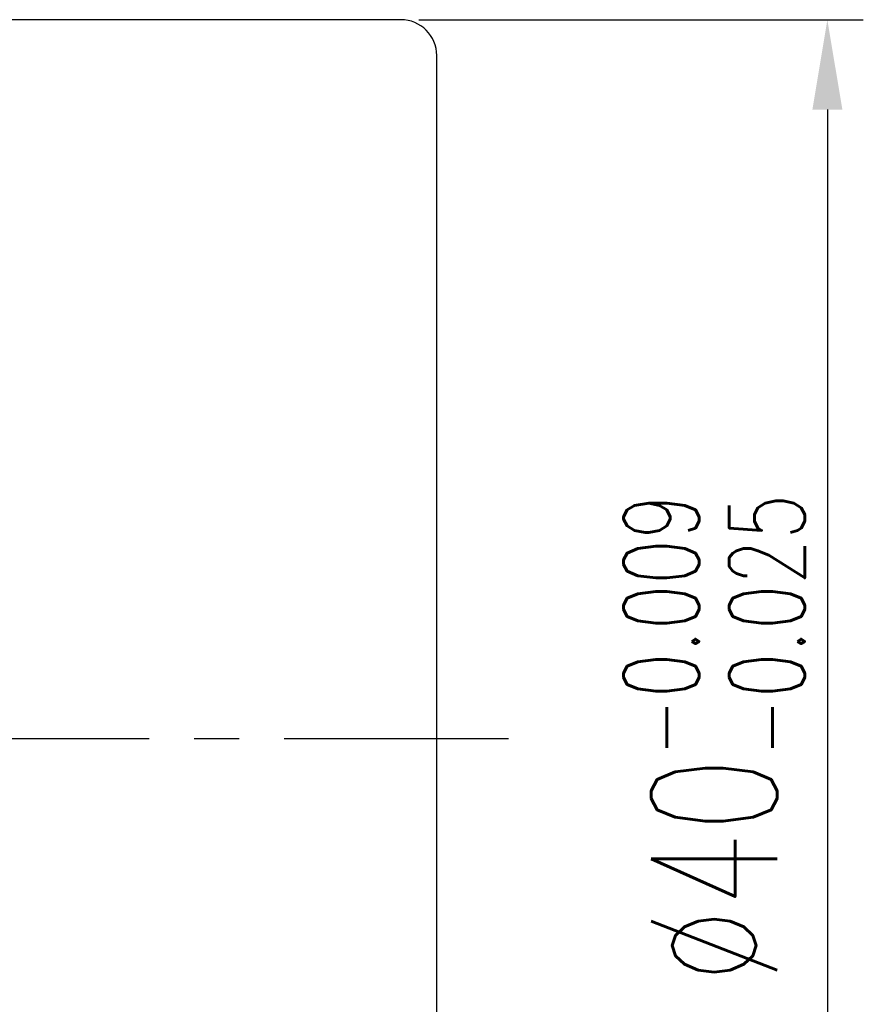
# Model space of a CAD drawing. Extents: x 249 to 715, y -91 to 372.
# Tile 55 of 55: x 676 to 699, y 84 to 111. Entities that reach past the tile are written whole.
import ezdxf

# ---------------------------------------------------------------- set-up
doc = ezdxf.new("R2010")
doc.units = 0
doc.header["$MEASUREMENT"] = 0
doc.linetypes.add('CENTER', pattern=[2, 1.25, -0.25, 0.25, -0.25])
for name, color, linetype in [('CEN', 1, 'CENTER'), ('DIM', 4, 'CONTINUOUS'), ('OUT', 3, 'CONTINUOUS')]:
    doc.layers.add(name, color=color, linetype=linetype)
doc.styles.add('CHN', font='SIMPLEX.shx', dxfattribs={"width": 0.7, "bigfont": 'CHINESET.shx'})
doc.dimstyles.get("Standard").update_dxf_attribs({"dimscale": 0, "dimtxt": 4, "dimasz": 3, "dimexe": 1, "dimexo": 0.5, "dimgap": 1, "dimtad": 1, "dimdsep": 46, "dimtxsty": 'CHN', "dimcen": 0.09, "dimclrd": 256, "dimclre": 256, "dimclrt": 256, "dimadec": 0, "dimazin": 0, "dimtp": 1, "dimtm": 1, "dimtfac": 0.6, "dimtix": 1, "dimtmove": 2, "dimatfit": 3, "dimfxl": 1, "dimtvp": 0.85, "dimtolj": 1, "dimarcsym": 0})

# ---------------------------------------------------------------- blocks, each defined once
blk = doc.blocks.new('*D57')
at = {"layer": 'DIM', "color": 0, "lineweight": -2, "transparency": 16777216}
for p, q in [((686.723, 111.07), (699.09, 111.07)), ((698.09, 108.57), (698.09, 73.57)), ((686.723, 71.07), (699.09, 71.07))]:
    blk.add_line(p, q, dxfattribs=at)
at = {"layer": 'DIM', "color": 0, "transparency": 16777216}
for points in [[(697.674, 108.57), (698.507, 108.57), (698.09, 111.07)], [(697.674, 73.57), (698.507, 73.57), (698.09, 71.07)]]:
    blk.add_solid(points, dxfattribs=at)
at = {"layer": 'DIM', "color": 0, "transparency": 16777216, "insert": (694.94, 91.07), "char_height": 3.5, "attachment_point": 5, "rotation": 90, "style": 'CHN'}
blk.add_mtext('\\A1;%%C40{\\H2.1;\\S-0.009^ -0.025;}', dxfattribs=at)

msp = doc.modelspace()

# ---------------------------------------------------------------- linework, layer by layer
at = {"layer": 'CEN', "color": 7, "ltscale": 5}
msp.add_line((689.223, 91.07), (634.223, 91.07), dxfattribs=at)
at = {"layer": 'OUT', "color": 7, "ltscale": 5}
for p, q in [((686.223, 111.07), (647.223, 111.07)), ((687.223, 72.07), (687.223, 110.07))]:
    msp.add_line(p, q, dxfattribs=at)
msp.add_arc((686.223, 110.07), 1, 0, 90, dxfattribs=at)

# ---------------------------------------------------------------- dimensions: what is measured, and where the dimension line sits
at = {"layer": 'DIM', "color": 0}
dim = msp.add_linear_dim(base=(698.09, 71.07), p1=(686.223, 111.07), p2=(686.223, 71.07), angle=90, text='%%C<>', dimstyle='STANDARD', override={"dimscale": 1, "dimtxt": 3.5, "dimasz": 2.5, "dimgap": 0.7, "dimclrd": 0, "dimclre": 0, "dimclrt": 0, "dimtol": 1, "dimtp": -0.009, "dimtm": 0.025, "dimtdec": 3, "dimtmove": 0}, dxfattribs=at)
dim.commit()
dim.dimension.update_dxf_attribs({"geometry": '*D57', "text_midpoint": (694.94, 91.07)})

doc.saveas('drawing.dxf')
